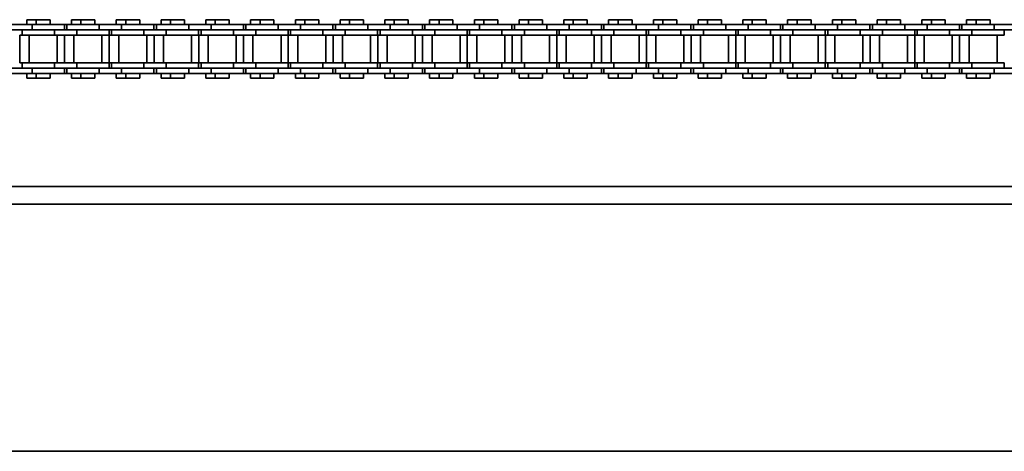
# Model space of a CAD drawing. Header units: millimetres. Extents: x 2945 to 26725, y -1082 to 16127.
# Tile 77 of 151: x 13029 to 13308, y 7682 to 7804. Entities that reach past the tile are written whole.
import ezdxf

# ---------------------------------------------------------------- set-up
doc = ezdxf.new("R2010")
doc.units = ezdxf.units.MM
doc.layers.add('几何体', color=7, linetype='Continuous', lineweight=35)

msp = doc.modelspace()

# ---------------------------------------------------------------- linework, layer by layer
at = {"layer": '几何体'}
for p, q in [((13030.736, 7804.154), (13030.736, 7802.779)), ((13033.415, 7804.154), (13030.736, 7804.154)), ((13033.415, 7804.154), (13033.415, 7802.779)), ((13035.395, 7804.154), (13033.415, 7804.154)), ((13037.375, 7804.154), (13035.395, 7804.154)), ((13037.375, 7802.779), (13037.375, 7804.154)), ((13043.436, 7804.154), (13043.436, 7802.779)), ((13046.115, 7804.154), (13043.436, 7804.154)), ((13046.115, 7804.154), (13046.115, 7802.779)), ((13048.095, 7804.154), (13046.115, 7804.154)), ((13050.075, 7804.154), (13048.095, 7804.154)), ((13050.075, 7802.779), (13050.075, 7804.154)), ((13056.136, 7804.154), (13056.136, 7802.779)), ((13058.815, 7804.154), (13056.136, 7804.154)), ((13058.815, 7804.154), (13058.815, 7802.779)), ((13060.795, 7804.154), (13058.815, 7804.154)), ((13062.775, 7804.154), (13060.795, 7804.154)), ((13062.775, 7802.779), (13062.775, 7804.154)), ((13068.836, 7804.154), (13068.836, 7802.779)), ((13071.515, 7804.154), (13068.836, 7804.154)), ((13071.515, 7804.154), (13071.515, 7802.779)), ((13073.495, 7804.154), (13071.515, 7804.154)), ((13075.475, 7804.154), (13073.495, 7804.154)), ((13075.475, 7802.779), (13075.475, 7804.154)), ((13081.536, 7804.154), (13081.536, 7802.779)), ((13084.215, 7804.154), (13081.536, 7804.154)), ((13084.215, 7804.154), (13084.215, 7802.779)), ((13086.195, 7804.154), (13084.215, 7804.154)), ((13088.175, 7804.154), (13086.195, 7804.154)), ((13088.175, 7802.779), (13088.175, 7804.154)), ((13094.236, 7804.154), (13094.236, 7802.779)), ((13096.915, 7804.154), (13094.236, 7804.154)), ((13096.915, 7804.154), (13096.915, 7802.779)), ((13098.895, 7804.154), (13096.915, 7804.154)), ((13100.875, 7804.154), (13098.895, 7804.154)), ((13100.875, 7802.779), (13100.875, 7804.154)), ((13106.936, 7804.154), (13106.936, 7802.779)), ((13109.615, 7804.154), (13106.936, 7804.154)), ((13109.615, 7804.154), (13109.615, 7802.779)), ((13111.595, 7804.154), (13109.615, 7804.154)), ((13113.575, 7804.154), (13111.595, 7804.154)), ((13113.575, 7802.779), (13113.575, 7804.154)), ((13119.636, 7804.154), (13119.636, 7802.779)), ((13122.315, 7804.154), (13119.636, 7804.154)), ((13122.315, 7804.154), (13122.315, 7802.779)), ((13124.295, 7804.154), (13122.315, 7804.154)), ((13126.275, 7804.154), (13124.295, 7804.154)), ((13126.275, 7802.779), (13126.275, 7804.154)), ((13132.336, 7804.154), (13132.336, 7802.779)), ((13135.015, 7804.154), (13132.336, 7804.154)), ((13135.015, 7804.154), (13135.015, 7802.779)), ((13136.995, 7804.154), (13135.015, 7804.154)), ((13138.975, 7804.154), (13136.995, 7804.154)), ((13138.975, 7802.779), (13138.975, 7804.154)), ((13145.036, 7804.154), (13145.036, 7802.779)), ((13147.715, 7804.154), (13145.036, 7804.154)), ((13147.715, 7804.154), (13147.715, 7802.779)), ((13149.695, 7804.154), (13147.715, 7804.154)), ((13151.675, 7804.154), (13149.695, 7804.154)), ((13151.675, 7802.779), (13151.675, 7804.154)), ((13157.736, 7804.154), (13157.736, 7802.779)), ((13160.415, 7804.154), (13157.736, 7804.154)), ((13160.415, 7804.154), (13160.415, 7802.779)), ((13162.395, 7804.154), (13160.415, 7804.154)), ((13164.375, 7804.154), (13162.395, 7804.154)), ((13164.375, 7802.779), (13164.375, 7804.154)), ((13170.436, 7804.154), (13170.436, 7802.779)), ((13173.115, 7804.154), (13170.436, 7804.154)), ((13173.115, 7804.154), (13173.115, 7802.779)), ((13175.095, 7804.154), (13173.115, 7804.154)), ((13177.075, 7804.154), (13175.095, 7804.154)), ((13177.075, 7802.779), (13177.075, 7804.154)), ((13183.136, 7804.154), (13183.136, 7802.779)), ((13185.815, 7804.154), (13183.136, 7804.154)), ((13185.815, 7804.154), (13185.815, 7802.779)), ((13187.795, 7804.154), (13185.815, 7804.154)), ((13189.775, 7804.154), (13187.795, 7804.154)), ((13189.775, 7802.779), (13189.775, 7804.154)), ((13195.836, 7804.154), (13195.836, 7802.779)), ((13198.515, 7804.154), (13195.836, 7804.154)), ((13198.515, 7804.154), (13198.515, 7802.779)), ((13200.495, 7804.154), (13198.515, 7804.154)), ((13202.475, 7804.154), (13200.495, 7804.154)), ((13202.475, 7802.779), (13202.475, 7804.154)), ((13208.536, 7804.154), (13208.536, 7802.779)), ((13211.215, 7804.154), (13208.536, 7804.154)), ((13211.215, 7804.154), (13211.215, 7802.779)), ((13213.195, 7804.154), (13211.215, 7804.154)), ((13215.175, 7804.154), (13213.195, 7804.154)), ((13215.175, 7802.779), (13215.175, 7804.154)), ((13221.236, 7804.154), (13221.236, 7802.779)), ((13223.915, 7804.154), (13221.236, 7804.154)), ((13223.915, 7804.154), (13223.915, 7802.779)), ((13225.895, 7804.154), (13223.915, 7804.154)), ((13227.875, 7804.154), (13225.895, 7804.154)), ((13227.875, 7802.779), (13227.875, 7804.154)), ((13233.936, 7804.154), (13233.936, 7802.779)), ((13236.615, 7804.154), (13233.936, 7804.154)), ((13236.615, 7804.154), (13236.615, 7802.779)), ((13238.595, 7804.154), (13236.615, 7804.154)), ((13240.575, 7804.154), (13238.595, 7804.154)), ((13240.575, 7802.779), (13240.575, 7804.154)), ((13246.636, 7804.154), (13246.636, 7802.779)), ((13249.315, 7804.154), (13246.636, 7804.154)), ((13249.315, 7804.154), (13249.315, 7802.779)), ((13251.295, 7804.154), (13249.315, 7804.154)), ((13253.275, 7804.154), (13251.295, 7804.154)), ((13253.275, 7802.779), (13253.275, 7804.154)), ((13259.336, 7804.154), (13259.336, 7802.779)), ((13262.015, 7804.154), (13259.336, 7804.154)), ((13262.015, 7804.154), (13262.015, 7802.779)), ((13263.995, 7804.154), (13262.015, 7804.154)), ((13265.975, 7804.154), (13263.995, 7804.154)), ((13265.975, 7802.779), (13265.975, 7804.154)), ((13272.036, 7804.154), (13272.036, 7802.779)), ((13274.715, 7804.154), (13272.036, 7804.154)), ((13274.715, 7804.154), (13274.715, 7802.779)), ((13276.695, 7804.154), (13274.715, 7804.154)), ((13278.675, 7804.154), (13276.695, 7804.154)), ((13278.675, 7802.779), (13278.675, 7804.154)), ((13284.736, 7804.154), (13284.736, 7802.779)), ((13287.415, 7804.154), (13284.736, 7804.154)), ((13287.415, 7804.154), (13287.415, 7802.779)), ((13289.395, 7804.154), (13287.415, 7804.154)), ((13291.375, 7804.154), (13289.395, 7804.154)), ((13291.375, 7802.779), (13291.375, 7804.154)), ((13297.436, 7804.154), (13297.436, 7802.779)), ((13300.115, 7804.154), (13297.436, 7804.154)), ((13300.115, 7804.154), (13300.115, 7802.779)), ((13302.095, 7804.154), (13300.115, 7804.154)), ((13304.075, 7804.154), (13302.095, 7804.154)), ((13304.075, 7802.779), (13304.075, 7804.154)), ((13032.22, 7802.779), (13025.87, 7802.779)), ((13032.22, 7801.279), (13025.87, 7801.279)), ((13029.395, 7801.279), (13029.395, 7799.779)), ((13032.22, 7802.779), (13032.22, 7801.279)), ((13041.395, 7802.779), (13032.22, 7802.779)), ((13038.57, 7801.279), (13032.22, 7801.279)), ((13038.57, 7801.279), (13032.22, 7801.279)), ((13038.57, 7801.279), (13038.57, 7799.779)), ((13044.92, 7801.279), (13038.57, 7801.279)), ((13041.395, 7801.279), (13041.395, 7802.779)), ((13042.095, 7802.779), (13041.395, 7802.779)), ((13042.095, 7802.779), (13042.095, 7801.279)), ((13051.27, 7802.779), (13042.095, 7802.779)), ((13044.92, 7801.279), (13044.92, 7799.779)), ((13051.27, 7801.279), (13044.92, 7801.279)), ((13051.27, 7801.279), (13044.92, 7801.279)), ((13051.27, 7802.779), (13051.27, 7801.279)), ((13057.62, 7802.779), (13051.27, 7802.779)), ((13057.62, 7801.279), (13051.27, 7801.279)), ((13054.095, 7799.779), (13054.095, 7801.279)), ((13054.795, 7801.279), (13054.795, 7799.779)), ((13057.62, 7802.779), (13057.62, 7801.279)), ((13066.795, 7802.779), (13057.62, 7802.779)), ((13063.97, 7801.279), (13057.62, 7801.279)), ((13063.97, 7801.279), (13057.62, 7801.279)), ((13063.97, 7801.279), (13063.97, 7799.779)), ((13070.32, 7801.279), (13063.97, 7801.279)), ((13066.795, 7801.279), (13066.795, 7802.779)), ((13067.495, 7802.779), (13066.795, 7802.779)), ((13067.495, 7802.779), (13067.495, 7801.279)), ((13076.67, 7802.779), (13067.495, 7802.779)), ((13070.32, 7801.279), (13070.32, 7799.779)), ((13076.67, 7801.279), (13070.32, 7801.279)), ((13076.67, 7801.279), (13070.32, 7801.279)), ((13076.67, 7802.779), (13076.67, 7801.279)), ((13083.02, 7802.779), (13076.67, 7802.779)), ((13083.02, 7801.279), (13076.67, 7801.279)), ((13079.495, 7799.779), (13079.495, 7801.279)), ((13080.195, 7801.279), (13080.195, 7799.779)), ((13083.02, 7802.779), (13083.02, 7801.279)), ((13092.195, 7802.779), (13083.02, 7802.779)), ((13089.37, 7801.279), (13083.02, 7801.279)), ((13089.37, 7801.279), (13083.02, 7801.279)), ((13089.37, 7801.279), (13089.37, 7799.779)), ((13095.72, 7801.279), (13089.37, 7801.279)), ((13092.195, 7801.279), (13092.195, 7802.779)), ((13092.895, 7802.779), (13092.195, 7802.779)), ((13092.895, 7802.779), (13092.895, 7801.279)), ((13102.07, 7802.779), (13092.895, 7802.779)), ((13095.72, 7801.279), (13095.72, 7799.779)), ((13102.07, 7801.279), (13095.72, 7801.279)), ((13102.07, 7801.279), (13095.72, 7801.279)), ((13102.07, 7802.779), (13102.07, 7801.279)), ((13108.42, 7802.779), (13102.07, 7802.779)), ((13108.42, 7801.279), (13102.07, 7801.279)), ((13104.895, 7799.779), (13104.895, 7801.279)), ((13105.595, 7801.279), (13105.595, 7799.779)), ((13108.42, 7802.779), (13108.42, 7801.279)), ((13117.595, 7802.779), (13108.42, 7802.779)), ((13114.77, 7801.279), (13108.42, 7801.279)), ((13114.77, 7801.279), (13108.42, 7801.279)), ((13114.77, 7801.279), (13114.77, 7799.779)), ((13121.12, 7801.279), (13114.77, 7801.279)), ((13117.595, 7801.279), (13117.595, 7802.779)), ((13118.295, 7802.779), (13117.595, 7802.779)), ((13118.295, 7802.779), (13118.295, 7801.279)), ((13127.47, 7802.779), (13118.295, 7802.779)), ((13121.12, 7801.279), (13121.12, 7799.779)), ((13127.47, 7801.279), (13121.12, 7801.279)), ((13127.47, 7801.279), (13121.12, 7801.279)), ((13127.47, 7802.779), (13127.47, 7801.279)), ((13133.82, 7802.779), (13127.47, 7802.779)), ((13133.82, 7801.279), (13127.47, 7801.279)), ((13130.295, 7799.779), (13130.295, 7801.279)), ((13130.995, 7801.279), (13130.995, 7799.779)), ((13133.82, 7802.779), (13133.82, 7801.279)), ((13142.995, 7802.779), (13133.82, 7802.779)), ((13140.17, 7801.279), (13133.82, 7801.279)), ((13140.17, 7801.279), (13133.82, 7801.279)), ((13140.17, 7801.279), (13140.17, 7799.779)), ((13146.52, 7801.279), (13140.17, 7801.279)), ((13142.995, 7801.279), (13142.995, 7802.779)), ((13143.695, 7802.779), (13142.995, 7802.779)), ((13143.695, 7802.779), (13143.695, 7801.279)), ((13152.87, 7802.779), (13143.695, 7802.779)), ((13146.52, 7801.279), (13146.52, 7799.779)), ((13152.87, 7801.279), (13146.52, 7801.279)), ((13152.87, 7801.279), (13146.52, 7801.279)), ((13152.87, 7802.779), (13152.87, 7801.279)), ((13159.22, 7802.779), (13152.87, 7802.779)), ((13159.22, 7801.279), (13152.87, 7801.279)), ((13155.695, 7799.779), (13155.695, 7801.279)), ((13156.395, 7801.279), (13156.395, 7799.779)), ((13159.22, 7802.779), (13159.22, 7801.279)), ((13168.395, 7802.779), (13159.22, 7802.779)), ((13165.57, 7801.279), (13159.22, 7801.279)), ((13165.57, 7801.279), (13159.22, 7801.279)), ((13165.57, 7801.279), (13165.57, 7799.779)), ((13171.92, 7801.279), (13165.57, 7801.279)), ((13168.395, 7801.279), (13168.395, 7802.779)), ((13169.095, 7802.779), (13168.395, 7802.779)), ((13169.095, 7802.779), (13169.095, 7801.279)), ((13178.27, 7802.779), (13169.095, 7802.779)), ((13171.92, 7801.279), (13171.92, 7799.779)), ((13178.27, 7801.279), (13171.92, 7801.279)), ((13178.27, 7801.279), (13171.92, 7801.279)), ((13178.27, 7802.779), (13178.27, 7801.279)), ((13184.62, 7802.779), (13178.27, 7802.779)), ((13184.62, 7801.279), (13178.27, 7801.279)), ((13181.095, 7799.779), (13181.095, 7801.279)), ((13181.795, 7801.279), (13181.795, 7799.779)), ((13184.62, 7802.779), (13184.62, 7801.279)), ((13193.795, 7802.779), (13184.62, 7802.779)), ((13190.97, 7801.279), (13184.62, 7801.279)), ((13190.97, 7801.279), (13184.62, 7801.279)), ((13190.97, 7801.279), (13190.97, 7799.779)), ((13197.32, 7801.279), (13190.97, 7801.279)), ((13193.795, 7801.279), (13193.795, 7802.779)), ((13194.495, 7802.779), (13193.795, 7802.779)), ((13194.495, 7802.779), (13194.495, 7801.279)), ((13203.67, 7802.779), (13194.495, 7802.779)), ((13197.32, 7801.279), (13197.32, 7799.779)), ((13203.67, 7801.279), (13197.32, 7801.279)), ((13203.67, 7801.279), (13197.32, 7801.279)), ((13203.67, 7802.779), (13203.67, 7801.279)), ((13210.02, 7802.779), (13203.67, 7802.779)), ((13210.02, 7801.279), (13203.67, 7801.279)), ((13206.495, 7799.779), (13206.495, 7801.279)), ((13207.195, 7801.279), (13207.195, 7799.779)), ((13210.02, 7802.779), (13210.02, 7801.279)), ((13219.195, 7802.779), (13210.02, 7802.779)), ((13216.37, 7801.279), (13210.02, 7801.279)), ((13216.37, 7801.279), (13210.02, 7801.279)), ((13216.37, 7801.279), (13216.37, 7799.779)), ((13222.72, 7801.279), (13216.37, 7801.279)), ((13219.195, 7801.279), (13219.195, 7802.779)), ((13219.895, 7802.779), (13219.195, 7802.779)), ((13219.895, 7802.779), (13219.895, 7801.279)), ((13229.07, 7802.779), (13219.895, 7802.779)), ((13222.72, 7801.279), (13222.72, 7799.779)), ((13229.07, 7801.279), (13222.72, 7801.279)), ((13229.07, 7801.279), (13222.72, 7801.279)), ((13229.07, 7802.779), (13229.07, 7801.279)), ((13235.42, 7802.779), (13229.07, 7802.779)), ((13235.42, 7801.279), (13229.07, 7801.279)), ((13231.895, 7799.779), (13231.895, 7801.279)), ((13232.595, 7801.279), (13232.595, 7799.779)), ((13235.42, 7802.779), (13235.42, 7801.279)), ((13244.595, 7802.779), (13235.42, 7802.779)), ((13241.77, 7801.279), (13235.42, 7801.279)), ((13241.77, 7801.279), (13235.42, 7801.279)), ((13241.77, 7801.279), (13241.77, 7799.779)), ((13248.12, 7801.279), (13241.77, 7801.279)), ((13244.595, 7801.279), (13244.595, 7802.779)), ((13245.295, 7802.779), (13244.595, 7802.779)), ((13245.295, 7802.779), (13245.295, 7801.279)), ((13254.47, 7802.779), (13245.295, 7802.779)), ((13248.12, 7801.279), (13248.12, 7799.779)), ((13254.47, 7801.279), (13248.12, 7801.279)), ((13254.47, 7801.279), (13248.12, 7801.279)), ((13254.47, 7802.779), (13254.47, 7801.279)), ((13260.82, 7802.779), (13254.47, 7802.779)), ((13260.82, 7801.279), (13254.47, 7801.279)), ((13257.295, 7799.779), (13257.295, 7801.279)), ((13257.994, 7801.279), (13257.994, 7799.779)), ((13260.82, 7802.779), (13260.82, 7801.279)), ((13269.995, 7802.779), (13260.82, 7802.779)), ((13267.169, 7801.279), (13260.82, 7801.279)), ((13267.169, 7801.279), (13260.82, 7801.279)), ((13267.169, 7801.279), (13267.169, 7799.779)), ((13273.519, 7801.279), (13267.169, 7801.279)), ((13269.995, 7801.279), (13269.995, 7802.779)), ((13270.695, 7802.779), (13269.995, 7802.779)), ((13270.695, 7802.779), (13270.695, 7801.279)), ((13279.87, 7802.779), (13270.695, 7802.779)), ((13273.519, 7801.279), (13273.519, 7799.779)), ((13279.87, 7801.279), (13273.519, 7801.279)), ((13279.87, 7801.279), (13273.519, 7801.279)), ((13279.87, 7802.779), (13279.87, 7801.279)), ((13286.22, 7802.779), (13279.87, 7802.779)), ((13286.22, 7801.279), (13279.87, 7801.279)), ((13282.694, 7799.779), (13282.694, 7801.279)), ((13283.394, 7801.279), (13283.394, 7799.779)), ((13286.22, 7802.779), (13286.22, 7801.279)), ((13295.395, 7802.779), (13286.22, 7802.779)), ((13292.569, 7801.279), (13286.22, 7801.279)), ((13292.569, 7801.279), (13286.22, 7801.279)), ((13292.569, 7801.279), (13292.569, 7799.779)), ((13298.919, 7801.279), (13292.569, 7801.279)), ((13295.395, 7801.279), (13295.395, 7802.779)), ((13296.095, 7802.779), (13295.395, 7802.779)), ((13296.095, 7802.779), (13296.095, 7801.279)), ((13305.27, 7802.779), (13296.095, 7802.779)), ((13298.919, 7801.279), (13298.919, 7799.779)), ((13305.27, 7801.279), (13298.919, 7801.279)), ((13305.27, 7801.279), (13298.919, 7801.279)), ((13305.27, 7802.779), (13305.27, 7801.279)), ((13311.62, 7802.779), (13305.27, 7802.779)), ((13311.62, 7801.279), (13305.27, 7801.279)), ((13308.094, 7799.779), (13308.094, 7801.279)), ((13028.741, 7799.779), (13028.741, 7791.929)), ((13029.395, 7799.779), (13028.741, 7799.779)), ((13038.57, 7799.779), (13029.395, 7799.779)), ((13031.42, 7799.779), (13031.42, 7791.929)), ((13044.92, 7799.779), (13038.57, 7799.779)), ((13039.37, 7791.929), (13039.37, 7799.779)), ((13041.441, 7799.779), (13041.441, 7791.929)), ((13044.12, 7799.779), (13044.12, 7791.929)), ((13054.095, 7799.779), (13044.92, 7799.779)), ((13052.07, 7791.929), (13052.07, 7799.779)), ((13054.141, 7799.779), (13054.141, 7791.929)), ((13054.795, 7799.779), (13054.141, 7799.779)), ((13063.97, 7799.779), (13054.795, 7799.779)), ((13056.82, 7799.779), (13056.82, 7791.929)), ((13070.32, 7799.779), (13063.97, 7799.779)), ((13064.77, 7791.929), (13064.77, 7799.779)), ((13066.841, 7799.779), (13066.841, 7791.929)), ((13069.52, 7799.779), (13069.52, 7791.929)), ((13079.495, 7799.779), (13070.32, 7799.779)), ((13077.47, 7791.929), (13077.47, 7799.779)), ((13079.541, 7799.779), (13079.541, 7791.929)), ((13080.195, 7799.779), (13079.541, 7799.779)), ((13089.37, 7799.779), (13080.195, 7799.779)), ((13082.22, 7799.779), (13082.22, 7791.929)), ((13095.72, 7799.779), (13089.37, 7799.779)), ((13090.17, 7791.929), (13090.17, 7799.779)), ((13092.241, 7799.779), (13092.241, 7791.929)), ((13094.92, 7799.779), (13094.92, 7791.929)), ((13104.895, 7799.779), (13095.72, 7799.779)), ((13102.87, 7791.929), (13102.87, 7799.779)), ((13104.941, 7799.779), (13104.941, 7791.929)), ((13105.595, 7799.779), (13104.941, 7799.779)), ((13114.77, 7799.779), (13105.595, 7799.779)), ((13107.62, 7799.779), (13107.62, 7791.929)), ((13121.12, 7799.779), (13114.77, 7799.779)), ((13115.57, 7791.929), (13115.57, 7799.779)), ((13117.641, 7799.779), (13117.641, 7791.929)), ((13120.32, 7799.779), (13120.32, 7791.929)), ((13130.295, 7799.779), (13121.12, 7799.779)), ((13128.27, 7791.929), (13128.27, 7799.779)), ((13130.341, 7799.779), (13130.341, 7791.929)), ((13130.995, 7799.779), (13130.341, 7799.779)), ((13140.17, 7799.779), (13130.995, 7799.779)), ((13133.02, 7799.779), (13133.02, 7791.929)), ((13146.52, 7799.779), (13140.17, 7799.779)), ((13140.97, 7791.929), (13140.97, 7799.779)), ((13143.041, 7799.779), (13143.041, 7791.929)), ((13145.72, 7799.779), (13145.72, 7791.929)), ((13155.695, 7799.779), (13146.52, 7799.779)), ((13153.67, 7791.929), (13153.67, 7799.779)), ((13155.741, 7799.779), (13155.741, 7791.929)), ((13156.395, 7799.779), (13155.741, 7799.779)), ((13165.57, 7799.779), (13156.395, 7799.779)), ((13158.42, 7799.779), (13158.42, 7791.929)), ((13171.92, 7799.779), (13165.57, 7799.779)), ((13166.37, 7791.929), (13166.37, 7799.779)), ((13168.441, 7799.779), (13168.441, 7791.929)), ((13171.12, 7799.779), (13171.12, 7791.929)), ((13181.095, 7799.779), (13171.92, 7799.779)), ((13179.07, 7791.929), (13179.07, 7799.779)), ((13181.141, 7799.779), (13181.141, 7791.929)), ((13181.795, 7799.779), (13181.141, 7799.779)), ((13190.97, 7799.779), (13181.795, 7799.779)), ((13183.82, 7799.779), (13183.82, 7791.929)), ((13197.32, 7799.779), (13190.97, 7799.779)), ((13191.77, 7791.929), (13191.77, 7799.779)), ((13193.841, 7799.779), (13193.841, 7791.929)), ((13196.52, 7799.779), (13196.52, 7791.929)), ((13206.495, 7799.779), (13197.32, 7799.779)), ((13204.47, 7791.929), (13204.47, 7799.779)), ((13206.541, 7799.779), (13206.541, 7791.929)), ((13207.195, 7799.779), (13206.541, 7799.779)), ((13216.37, 7799.779), (13207.195, 7799.779)), ((13209.22, 7799.779), (13209.22, 7791.929)), ((13222.72, 7799.779), (13216.37, 7799.779)), ((13217.17, 7791.929), (13217.17, 7799.779)), ((13219.241, 7799.779), (13219.241, 7791.929)), ((13221.92, 7799.779), (13221.92, 7791.929)), ((13231.895, 7799.779), (13222.72, 7799.779)), ((13229.87, 7791.929), (13229.87, 7799.779)), ((13231.941, 7799.779), (13231.941, 7791.929)), ((13232.595, 7799.779), (13231.941, 7799.779)), ((13241.77, 7799.779), (13232.595, 7799.779)), ((13234.62, 7799.779), (13234.62, 7791.929)), ((13248.12, 7799.779), (13241.77, 7799.779)), ((13242.57, 7791.929), (13242.57, 7799.779)), ((13244.641, 7799.779), (13244.641, 7791.929)), ((13247.32, 7799.779), (13247.32, 7791.929)), ((13257.295, 7799.779), (13248.12, 7799.779)), ((13255.27, 7791.929), (13255.27, 7799.779)), ((13257.341, 7799.779), (13257.341, 7791.929)), ((13257.994, 7799.779), (13257.341, 7799.779)), ((13267.169, 7799.779), (13257.994, 7799.779)), ((13260.019, 7799.779), (13260.019, 7791.929)), ((13273.519, 7799.779), (13267.169, 7799.779)), ((13267.969, 7791.929), (13267.969, 7799.779)), ((13270.041, 7799.779), (13270.041, 7791.929)), ((13272.719, 7799.779), (13272.719, 7791.929)), ((13282.694, 7799.779), (13273.519, 7799.779)), ((13280.669, 7791.929), (13280.669, 7799.779)), ((13282.741, 7799.779), (13282.741, 7791.929)), ((13283.394, 7799.779), (13282.741, 7799.779)), ((13292.569, 7799.779), (13283.394, 7799.779)), ((13285.419, 7799.779), (13285.419, 7791.929)), ((13298.919, 7799.779), (13292.569, 7799.779)), ((13293.369, 7791.929), (13293.369, 7799.779)), ((13295.441, 7799.779), (13295.441, 7791.929)), ((13298.119, 7799.779), (13298.119, 7791.929)), ((13308.094, 7799.779), (13298.919, 7799.779)), ((13306.069, 7791.929), (13306.069, 7799.779)), ((13032.22, 7790.429), (13025.87, 7790.429)), ((13029.395, 7791.929), (13028.741, 7791.929)), ((13029.395, 7791.929), (13029.395, 7790.429)), ((13038.57, 7791.929), (13029.395, 7791.929)), ((13038.57, 7790.429), (13032.22, 7790.429)), ((13032.22, 7788.929), (13032.22, 7790.429)), ((13038.57, 7790.429), (13032.22, 7790.429)), ((13038.57, 7790.429), (13038.57, 7791.929)), ((13044.92, 7791.929), (13038.57, 7791.929)), ((13044.92, 7790.429), (13038.57, 7790.429)), ((13041.395, 7788.929), (13041.395, 7790.429)), ((13042.095, 7790.429), (13042.095, 7788.929)), ((13044.92, 7790.429), (13044.92, 7791.929)), ((13054.095, 7791.929), (13044.92, 7791.929)), ((13051.27, 7790.429), (13044.92, 7790.429)), ((13051.27, 7790.429), (13044.92, 7790.429)), ((13051.27, 7788.929), (13051.27, 7790.429)), ((13057.62, 7790.429), (13051.27, 7790.429)), ((13054.095, 7790.429), (13054.095, 7791.929)), ((13054.795, 7791.929), (13054.141, 7791.929)), ((13054.795, 7791.929), (13054.795, 7790.429)), ((13063.97, 7791.929), (13054.795, 7791.929)), ((13063.97, 7790.429), (13057.62, 7790.429)), ((13057.62, 7788.929), (13057.62, 7790.429)), ((13063.97, 7790.429), (13057.62, 7790.429)), ((13063.97, 7790.429), (13063.97, 7791.929)), ((13070.32, 7791.929), (13063.97, 7791.929)), ((13070.32, 7790.429), (13063.97, 7790.429)), ((13066.795, 7788.929), (13066.795, 7790.429)), ((13067.495, 7790.429), (13067.495, 7788.929)), ((13070.32, 7790.429), (13070.32, 7791.929)), ((13079.495, 7791.929), (13070.32, 7791.929)), ((13076.67, 7790.429), (13070.32, 7790.429)), ((13076.67, 7790.429), (13070.32, 7790.429)), ((13076.67, 7788.929), (13076.67, 7790.429)), ((13083.02, 7790.429), (13076.67, 7790.429)), ((13079.495, 7790.429), (13079.495, 7791.929)), ((13080.195, 7791.929), (13079.541, 7791.929)), ((13080.195, 7791.929), (13080.195, 7790.429)), ((13089.37, 7791.929), (13080.195, 7791.929)), ((13089.37, 7790.429), (13083.02, 7790.429)), ((13083.02, 7788.929), (13083.02, 7790.429)), ((13089.37, 7790.429), (13083.02, 7790.429)), ((13089.37, 7790.429), (13089.37, 7791.929)), ((13095.72, 7791.929), (13089.37, 7791.929)), ((13095.72, 7790.429), (13089.37, 7790.429)), ((13092.195, 7788.929), (13092.195, 7790.429)), ((13092.895, 7790.429), (13092.895, 7788.929)), ((13095.72, 7790.429), (13095.72, 7791.929)), ((13104.895, 7791.929), (13095.72, 7791.929)), ((13102.07, 7790.429), (13095.72, 7790.429)), ((13102.07, 7790.429), (13095.72, 7790.429)), ((13102.07, 7788.929), (13102.07, 7790.429)), ((13108.42, 7790.429), (13102.07, 7790.429)), ((13104.895, 7790.429), (13104.895, 7791.929)), ((13105.595, 7791.929), (13104.941, 7791.929)), ((13105.595, 7791.929), (13105.595, 7790.429)), ((13114.77, 7791.929), (13105.595, 7791.929)), ((13114.77, 7790.429), (13108.42, 7790.429)), ((13108.42, 7788.929), (13108.42, 7790.429)), ((13114.77, 7790.429), (13108.42, 7790.429)), ((13114.77, 7790.429), (13114.77, 7791.929)), ((13121.12, 7791.929), (13114.77, 7791.929)), ((13121.12, 7790.429), (13114.77, 7790.429)), ((13117.595, 7788.929), (13117.595, 7790.429)), ((13118.295, 7790.429), (13118.295, 7788.929)), ((13121.12, 7790.429), (13121.12, 7791.929)), ((13130.295, 7791.929), (13121.12, 7791.929)), ((13127.47, 7790.429), (13121.12, 7790.429)), ((13127.47, 7790.429), (13121.12, 7790.429)), ((13127.47, 7788.929), (13127.47, 7790.429)), ((13133.82, 7790.429), (13127.47, 7790.429)), ((13130.295, 7790.429), (13130.295, 7791.929)), ((13130.995, 7791.929), (13130.341, 7791.929)), ((13130.995, 7791.929), (13130.995, 7790.429)), ((13140.17, 7791.929), (13130.995, 7791.929)), ((13140.17, 7790.429), (13133.82, 7790.429)), ((13133.82, 7788.929), (13133.82, 7790.429)), ((13140.17, 7790.429), (13133.82, 7790.429)), ((13140.17, 7790.429), (13140.17, 7791.929)), ((13146.52, 7791.929), (13140.17, 7791.929)), ((13146.52, 7790.429), (13140.17, 7790.429)), ((13142.995, 7788.929), (13142.995, 7790.429)), ((13143.695, 7790.429), (13143.695, 7788.929)), ((13146.52, 7790.429), (13146.52, 7791.929)), ((13155.695, 7791.929), (13146.52, 7791.929)), ((13152.87, 7790.429), (13146.52, 7790.429)), ((13152.87, 7790.429), (13146.52, 7790.429)), ((13152.87, 7788.929), (13152.87, 7790.429)), ((13159.22, 7790.429), (13152.87, 7790.429)), ((13155.695, 7790.429), (13155.695, 7791.929)), ((13156.395, 7791.929), (13155.741, 7791.929)), ((13156.395, 7791.929), (13156.395, 7790.429)), ((13165.57, 7791.929), (13156.395, 7791.929)), ((13165.57, 7790.429), (13159.22, 7790.429)), ((13159.22, 7788.929), (13159.22, 7790.429)), ((13165.57, 7790.429), (13159.22, 7790.429)), ((13165.57, 7790.429), (13165.57, 7791.929)), ((13171.92, 7791.929), (13165.57, 7791.929)), ((13171.92, 7790.429), (13165.57, 7790.429)), ((13168.395, 7788.929), (13168.395, 7790.429)), ((13169.095, 7790.429), (13169.095, 7788.929)), ((13171.92, 7790.429), (13171.92, 7791.929)), ((13181.095, 7791.929), (13171.92, 7791.929)), ((13178.27, 7790.429), (13171.92, 7790.429)), ((13178.27, 7790.429), (13171.92, 7790.429)), ((13178.27, 7788.929), (13178.27, 7790.429)), ((13184.62, 7790.429), (13178.27, 7790.429)), ((13181.095, 7790.429), (13181.095, 7791.929)), ((13181.795, 7791.929), (13181.141, 7791.929)), ((13181.795, 7791.929), (13181.795, 7790.429)), ((13190.97, 7791.929), (13181.795, 7791.929)), ((13190.97, 7790.429), (13184.62, 7790.429)), ((13184.62, 7788.929), (13184.62, 7790.429)), ((13190.97, 7790.429), (13184.62, 7790.429)), ((13190.97, 7790.429), (13190.97, 7791.929)), ((13197.32, 7791.929), (13190.97, 7791.929)), ((13197.32, 7790.429), (13190.97, 7790.429)), ((13193.795, 7788.929), (13193.795, 7790.429)), ((13194.495, 7790.429), (13194.495, 7788.929)), ((13197.32, 7790.429), (13197.32, 7791.929)), ((13206.495, 7791.929), (13197.32, 7791.929)), ((13203.67, 7790.429), (13197.32, 7790.429)), ((13203.67, 7790.429), (13197.32, 7790.429)), ((13203.67, 7788.929), (13203.67, 7790.429)), ((13210.02, 7790.429), (13203.67, 7790.429)), ((13206.495, 7790.429), (13206.495, 7791.929)), ((13207.195, 7791.929), (13206.541, 7791.929)), ((13207.195, 7791.929), (13207.195, 7790.429)), ((13216.37, 7791.929), (13207.195, 7791.929)), ((13216.37, 7790.429), (13210.02, 7790.429)), ((13210.02, 7788.929), (13210.02, 7790.429)), ((13216.37, 7790.429), (13210.02, 7790.429)), ((13216.37, 7790.429), (13216.37, 7791.929)), ((13222.72, 7791.929), (13216.37, 7791.929)), ((13222.72, 7790.429), (13216.37, 7790.429)), ((13219.195, 7788.929), (13219.195, 7790.429)), ((13219.895, 7790.429), (13219.895, 7788.929)), ((13222.72, 7790.429), (13222.72, 7791.929)), ((13231.895, 7791.929), (13222.72, 7791.929)), ((13229.07, 7790.429), (13222.72, 7790.429)), ((13229.07, 7790.429), (13222.72, 7790.429)), ((13229.07, 7788.929), (13229.07, 7790.429)), ((13235.42, 7790.429), (13229.07, 7790.429)), ((13231.895, 7790.429), (13231.895, 7791.929)), ((13232.595, 7791.929), (13231.941, 7791.929)), ((13232.595, 7791.929), (13232.595, 7790.429)), ((13241.77, 7791.929), (13232.595, 7791.929)), ((13241.77, 7790.429), (13235.42, 7790.429)), ((13235.42, 7788.929), (13235.42, 7790.429)), ((13241.77, 7790.429), (13235.42, 7790.429)), ((13241.77, 7790.429), (13241.77, 7791.929)), ((13248.12, 7791.929), (13241.77, 7791.929)), ((13248.12, 7790.429), (13241.77, 7790.429)), ((13244.595, 7788.929), (13244.595, 7790.429)), ((13245.295, 7790.429), (13245.295, 7788.929)), ((13248.12, 7790.429), (13248.12, 7791.929)), ((13257.295, 7791.929), (13248.12, 7791.929)), ((13254.47, 7790.429), (13248.12, 7790.429)), ((13254.47, 7790.429), (13248.12, 7790.429)), ((13254.47, 7788.929), (13254.47, 7790.429)), ((13260.82, 7790.429), (13254.47, 7790.429)), ((13257.295, 7790.429), (13257.295, 7791.929)), ((13257.994, 7791.929), (13257.341, 7791.929)), ((13257.994, 7791.929), (13257.994, 7790.429)), ((13267.169, 7791.929), (13257.994, 7791.929)), ((13267.169, 7790.429), (13260.82, 7790.429)), ((13260.82, 7788.929), (13260.82, 7790.429)), ((13267.169, 7790.429), (13260.82, 7790.429)), ((13267.169, 7790.429), (13267.169, 7791.929)), ((13273.519, 7791.929), (13267.169, 7791.929)), ((13273.519, 7790.429), (13267.169, 7790.429)), ((13269.995, 7788.929), (13269.995, 7790.429)), ((13270.695, 7790.429), (13270.695, 7788.929)), ((13273.519, 7790.429), (13273.519, 7791.929)), ((13282.694, 7791.929), (13273.519, 7791.929)), ((13279.87, 7790.429), (13273.519, 7790.429)), ((13279.87, 7790.429), (13273.519, 7790.429)), ((13279.87, 7788.929), (13279.87, 7790.429)), ((13286.22, 7790.429), (13279.87, 7790.429)), ((13282.694, 7790.429), (13282.694, 7791.929)), ((13283.394, 7791.929), (13282.741, 7791.929)), ((13283.394, 7791.929), (13283.394, 7790.429)), ((13292.569, 7791.929), (13283.394, 7791.929)), ((13292.569, 7790.429), (13286.22, 7790.429)), ((13286.22, 7788.929), (13286.22, 7790.429)), ((13292.569, 7790.429), (13286.22, 7790.429)), ((13292.569, 7790.429), (13292.569, 7791.929)), ((13298.919, 7791.929), (13292.569, 7791.929)), ((13298.919, 7790.429), (13292.569, 7790.429)), ((13295.395, 7788.929), (13295.395, 7790.429)), ((13296.095, 7790.429), (13296.095, 7788.929)), ((13298.919, 7790.429), (13298.919, 7791.929)), ((13308.094, 7791.929), (13298.919, 7791.929)), ((13305.27, 7790.429), (13298.919, 7790.429)), ((13305.27, 7790.429), (13298.919, 7790.429)), ((13305.27, 7788.929), (13305.27, 7790.429)), ((13311.62, 7790.429), (13305.27, 7790.429)), ((13308.094, 7790.429), (13308.094, 7791.929)), ((13032.22, 7788.929), (13025.87, 7788.929)), ((13030.736, 7788.929), (13030.736, 7787.554)), ((13033.415, 7787.554), (13030.736, 7787.554)), ((13041.395, 7788.929), (13032.22, 7788.929)), ((13033.415, 7788.929), (13033.415, 7787.554)), ((13035.395, 7787.554), (13033.415, 7787.554)), ((13037.375, 7787.554), (13035.395, 7787.554)), ((13037.375, 7787.554), (13037.375, 7788.929)), ((13042.095, 7788.929), (13041.395, 7788.929)), ((13051.27, 7788.929), (13042.095, 7788.929)), ((13043.436, 7788.929), (13043.436, 7787.554)), ((13046.115, 7787.554), (13043.436, 7787.554)), ((13046.115, 7788.929), (13046.115, 7787.554)), ((13048.095, 7787.554), (13046.115, 7787.554)), ((13050.075, 7787.554), (13048.095, 7787.554)), ((13050.075, 7787.554), (13050.075, 7788.929)), ((13057.62, 7788.929), (13051.27, 7788.929)), ((13056.136, 7788.929), (13056.136, 7787.554)), ((13058.815, 7787.554), (13056.136, 7787.554)), ((13066.795, 7788.929), (13057.62, 7788.929)), ((13058.815, 7788.929), (13058.815, 7787.554)), ((13060.795, 7787.554), (13058.815, 7787.554)), ((13062.775, 7787.554), (13060.795, 7787.554)), ((13062.775, 7787.554), (13062.775, 7788.929)), ((13067.495, 7788.929), (13066.795, 7788.929)), ((13076.67, 7788.929), (13067.495, 7788.929)), ((13068.836, 7788.929), (13068.836, 7787.554)), ((13071.515, 7787.554), (13068.836, 7787.554)), ((13071.515, 7788.929), (13071.515, 7787.554)), ((13073.495, 7787.554), (13071.515, 7787.554)), ((13075.475, 7787.554), (13073.495, 7787.554)), ((13075.475, 7787.554), (13075.475, 7788.929)), ((13083.02, 7788.929), (13076.67, 7788.929)), ((13081.536, 7788.929), (13081.536, 7787.554)), ((13084.215, 7787.554), (13081.536, 7787.554)), ((13092.195, 7788.929), (13083.02, 7788.929)), ((13084.215, 7788.929), (13084.215, 7787.554)), ((13086.195, 7787.554), (13084.215, 7787.554)), ((13088.175, 7787.554), (13086.195, 7787.554)), ((13088.175, 7787.554), (13088.175, 7788.929)), ((13092.895, 7788.929), (13092.195, 7788.929)), ((13102.07, 7788.929), (13092.895, 7788.929)), ((13094.236, 7788.929), (13094.236, 7787.554)), ((13096.915, 7787.554), (13094.236, 7787.554)), ((13096.915, 7788.929), (13096.915, 7787.554)), ((13098.895, 7787.554), (13096.915, 7787.554)), ((13100.875, 7787.554), (13098.895, 7787.554)), ((13100.875, 7787.554), (13100.875, 7788.929)), ((13108.42, 7788.929), (13102.07, 7788.929)), ((13106.936, 7788.929), (13106.936, 7787.554)), ((13109.615, 7787.554), (13106.936, 7787.554)), ((13117.595, 7788.929), (13108.42, 7788.929)), ((13109.615, 7788.929), (13109.615, 7787.554)), ((13111.595, 7787.554), (13109.615, 7787.554)), ((13113.575, 7787.554), (13111.595, 7787.554)), ((13113.575, 7787.554), (13113.575, 7788.929)), ((13118.295, 7788.929), (13117.595, 7788.929)), ((13127.47, 7788.929), (13118.295, 7788.929)), ((13119.636, 7788.929), (13119.636, 7787.554)), ((13122.315, 7787.554), (13119.636, 7787.554)), ((13122.315, 7788.929), (13122.315, 7787.554)), ((13124.295, 7787.554), (13122.315, 7787.554)), ((13126.275, 7787.554), (13124.295, 7787.554)), ((13126.275, 7787.554), (13126.275, 7788.929)), ((13133.82, 7788.929), (13127.47, 7788.929)), ((13132.336, 7788.929), (13132.336, 7787.554)), ((13135.015, 7787.554), (13132.336, 7787.554)), ((13142.995, 7788.929), (13133.82, 7788.929)), ((13135.015, 7788.929), (13135.015, 7787.554)), ((13136.995, 7787.554), (13135.015, 7787.554)), ((13138.975, 7787.554), (13136.995, 7787.554)), ((13138.975, 7787.554), (13138.975, 7788.929)), ((13143.695, 7788.929), (13142.995, 7788.929)), ((13152.87, 7788.929), (13143.695, 7788.929)), ((13145.036, 7788.929), (13145.036, 7787.554)), ((13147.715, 7787.554), (13145.036, 7787.554)), ((13147.715, 7788.929), (13147.715, 7787.554)), ((13149.695, 7787.554), (13147.715, 7787.554)), ((13151.675, 7787.554), (13149.695, 7787.554)), ((13151.675, 7787.554), (13151.675, 7788.929)), ((13159.22, 7788.929), (13152.87, 7788.929)), ((13157.736, 7788.929), (13157.736, 7787.554)), ((13160.415, 7787.554), (13157.736, 7787.554)), ((13168.395, 7788.929), (13159.22, 7788.929)), ((13160.415, 7788.929), (13160.415, 7787.554)), ((13162.395, 7787.554), (13160.415, 7787.554)), ((13164.375, 7787.554), (13162.395, 7787.554)), ((13164.375, 7787.554), (13164.375, 7788.929)), ((13169.095, 7788.929), (13168.395, 7788.929)), ((13178.27, 7788.929), (13169.095, 7788.929)), ((13170.436, 7788.929), (13170.436, 7787.554)), ((13173.115, 7787.554), (13170.436, 7787.554)), ((13173.115, 7788.929), (13173.115, 7787.554)), ((13175.095, 7787.554), (13173.115, 7787.554)), ((13177.075, 7787.554), (13175.095, 7787.554)), ((13177.075, 7787.554), (13177.075, 7788.929)), ((13184.62, 7788.929), (13178.27, 7788.929)), ((13183.136, 7788.929), (13183.136, 7787.554)), ((13185.815, 7787.554), (13183.136, 7787.554)), ((13193.795, 7788.929), (13184.62, 7788.929)), ((13185.815, 7788.929), (13185.815, 7787.554)), ((13187.795, 7787.554), (13185.815, 7787.554)), ((13189.775, 7787.554), (13187.795, 7787.554)), ((13189.775, 7787.554), (13189.775, 7788.929)), ((13194.495, 7788.929), (13193.795, 7788.929)), ((13203.67, 7788.929), (13194.495, 7788.929)), ((13195.836, 7788.929), (13195.836, 7787.554)), ((13198.515, 7787.554), (13195.836, 7787.554)), ((13198.515, 7788.929), (13198.515, 7787.554)), ((13200.495, 7787.554), (13198.515, 7787.554)), ((13202.475, 7787.554), (13200.495, 7787.554)), ((13202.475, 7787.554), (13202.475, 7788.929)), ((13210.02, 7788.929), (13203.67, 7788.929)), ((13208.536, 7788.929), (13208.536, 7787.554)), ((13211.215, 7787.554), (13208.536, 7787.554)), ((13219.195, 7788.929), (13210.02, 7788.929)), ((13211.215, 7788.929), (13211.215, 7787.554)), ((13213.195, 7787.554), (13211.215, 7787.554)), ((13215.175, 7787.554), (13213.195, 7787.554)), ((13215.175, 7787.554), (13215.175, 7788.929)), ((13219.895, 7788.929), (13219.195, 7788.929)), ((13229.07, 7788.929), (13219.895, 7788.929)), ((13221.236, 7788.929), (13221.236, 7787.554)), ((13223.915, 7787.554), (13221.236, 7787.554)), ((13223.915, 7788.929), (13223.915, 7787.554)), ((13225.895, 7787.554), (13223.915, 7787.554)), ((13227.875, 7787.554), (13225.895, 7787.554)), ((13227.875, 7787.554), (13227.875, 7788.929)), ((13235.42, 7788.929), (13229.07, 7788.929)), ((13233.936, 7788.929), (13233.936, 7787.554)), ((13236.615, 7787.554), (13233.936, 7787.554)), ((13244.595, 7788.929), (13235.42, 7788.929)), ((13236.615, 7788.929), (13236.615, 7787.554)), ((13238.595, 7787.554), (13236.615, 7787.554)), ((13240.575, 7787.554), (13238.595, 7787.554)), ((13240.575, 7787.554), (13240.575, 7788.929)), ((13245.295, 7788.929), (13244.595, 7788.929)), ((13254.47, 7788.929), (13245.295, 7788.929)), ((13246.636, 7788.929), (13246.636, 7787.554)), ((13249.315, 7787.554), (13246.636, 7787.554)), ((13249.315, 7788.929), (13249.315, 7787.554)), ((13251.295, 7787.554), (13249.315, 7787.554)), ((13253.275, 7787.554), (13251.295, 7787.554)), ((13253.275, 7787.554), (13253.275, 7788.929)), ((13260.82, 7788.929), (13254.47, 7788.929)), ((13259.336, 7788.929), (13259.336, 7787.554)), ((13262.015, 7787.554), (13259.336, 7787.554)), ((13269.995, 7788.929), (13260.82, 7788.929)), ((13262.015, 7788.929), (13262.015, 7787.554)), ((13263.995, 7787.554), (13262.015, 7787.554)), ((13265.975, 7787.554), (13263.995, 7787.554)), ((13265.975, 7787.554), (13265.975, 7788.929)), ((13270.695, 7788.929), (13269.995, 7788.929)), ((13279.87, 7788.929), (13270.695, 7788.929)), ((13272.036, 7788.929), (13272.036, 7787.554)), ((13274.715, 7787.554), (13272.036, 7787.554)), ((13274.715, 7788.929), (13274.715, 7787.554)), ((13276.695, 7787.554), (13274.715, 7787.554)), ((13278.675, 7787.554), (13276.695, 7787.554)), ((13278.675, 7787.554), (13278.675, 7788.929)), ((13286.22, 7788.929), (13279.87, 7788.929)), ((13284.736, 7788.929), (13284.736, 7787.554)), ((13287.415, 7787.554), (13284.736, 7787.554)), ((13295.395, 7788.929), (13286.22, 7788.929)), ((13287.415, 7788.929), (13287.415, 7787.554)), ((13289.395, 7787.554), (13287.415, 7787.554)), ((13291.375, 7787.554), (13289.395, 7787.554)), ((13291.375, 7787.554), (13291.375, 7788.929)), ((13296.095, 7788.929), (13295.395, 7788.929)), ((13305.27, 7788.929), (13296.095, 7788.929)), ((13297.436, 7788.929), (13297.436, 7787.554)), ((13300.115, 7787.554), (13297.436, 7787.554)), ((13300.115, 7788.929), (13300.115, 7787.554)), ((13302.095, 7787.554), (13300.115, 7787.554)), ((13304.075, 7787.554), (13302.095, 7787.554)), ((13304.075, 7787.554), (13304.075, 7788.929)), ((13311.62, 7788.929), (13305.27, 7788.929)), ((12605.254, 7756.852), (13680.714, 7756.852)), ((13820.254, 7751.852), (12751.433, 7751.852)), ((13820.254, 7681.852), (12751.433, 7681.852))]:
    msp.add_line(p, q, dxfattribs=at)

doc.saveas('drawing.dxf')
